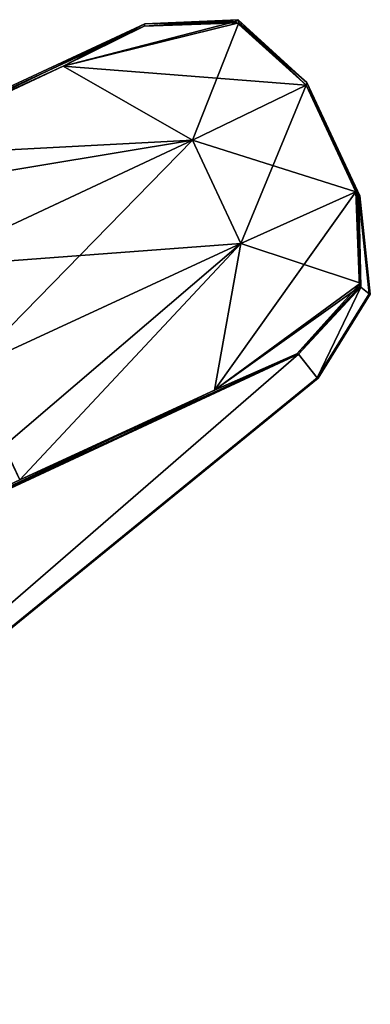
# Model space of a CAD drawing. Header units: millimetres. Extents: x -8.5 to 79.9, y -52.5 to 37.
# Tile 94 of 159: x 61.4 to 64.3, y -51.3 to -43.2. Entities that reach past the tile are written whole.
import ezdxf

# ---------------------------------------------------------------- set-up
doc = ezdxf.new("R2010")
doc.units = ezdxf.units.MM
doc.header["$LTSCALE"] = 65.185185
for name, color, linetype in [('1384', 7, 'CONTINUOUS'), ('1385', 7, 'CONTINUOUS'), ('1386', 7, 'CONTINUOUS'), ('1387', 7, 'CONTINUOUS'), ('1388', 7, 'CONTINUOUS'), ('1395', 7, 'CONTINUOUS'), ('1396', 7, 'CONTINUOUS'), ('1397', 7, 'CONTINUOUS'), ('1398', 7, 'CONTINUOUS'), ('1399', 7, 'CONTINUOUS'), ('1402', 7, 'CONTINUOUS'), ('1403', 7, 'CONTINUOUS'), ('1404', 7, 'CONTINUOUS'), ('1405', 7, 'CONTINUOUS'), ('1406', 7, 'CONTINUOUS'), ('1407', 7, 'CONTINUOUS'), ('1408', 7, 'CONTINUOUS'), ('1409', 7, 'CONTINUOUS'), ('1453', 7, 'CONTINUOUS'), ('1454', 7, 'CONTINUOUS'), ('1455', 7, 'CONTINUOUS'), ('1457', 7, 'CONTINUOUS'), ('1475', 7, 'CONTINUOUS'), ('1499', 7, 'CONTINUOUS'), ('1500', 7, 'CONTINUOUS'), ('1501', 7, 'CONTINUOUS'), ('1502', 7, 'CONTINUOUS'), ('1503', 7, 'CONTINUOUS'), ('1504', 7, 'CONTINUOUS'), ('1505', 7, 'CONTINUOUS'), ('1506', 7, 'CONTINUOUS'), ('1507', 7, 'CONTINUOUS'), ('1508', 7, 'CONTINUOUS'), ('1509', 7, 'CONTINUOUS'), ('1510', 7, 'CONTINUOUS'), ('1511', 7, 'CONTINUOUS'), ('1512', 7, 'CONTINUOUS'), ('1513', 7, 'CONTINUOUS'), ('1514', 7, 'CONTINUOUS'), ('1515', 7, 'CONTINUOUS'), ('1597', 7, 'CONTINUOUS'), ('1598', 7, 'CONTINUOUS'), ('1599', 7, 'CONTINUOUS'), ('1600', 7, 'CONTINUOUS'), ('1607', 7, 'CONTINUOUS'), ('1608', 7, 'CONTINUOUS'), ('1636', 7, 'CONTINUOUS'), ('1637', 7, 'CONTINUOUS'), ('1638', 7, 'CONTINUOUS'), ('1639', 7, 'CONTINUOUS'), ('1640', 7, 'CONTINUOUS'), ('1641', 7, 'CONTINUOUS'), ('1642', 7, 'CONTINUOUS'), ('1643', 7, 'CONTINUOUS'), ('1644', 7, 'CONTINUOUS'), ('1645', 7, 'CONTINUOUS'), ('1646', 7, 'CONTINUOUS'), ('1647', 7, 'CONTINUOUS'), ('1648', 7, 'CONTINUOUS'), ('1649', 7, 'CONTINUOUS'), ('1650', 7, 'CONTINUOUS'), ('1651', 7, 'CONTINUOUS'), ('1827', 7, 'CONTINUOUS'), ('1828', 7, 'CONTINUOUS'), ('1829', 7, 'CONTINUOUS'), ('1830', 7, 'CONTINUOUS'), ('1831', 7, 'CONTINUOUS'), ('1834', 7, 'CONTINUOUS'), ('1873', 7, 'CONTINUOUS')]:
    doc.layers.add(name, color=color, linetype=linetype)

msp = doc.modelspace()

# ---------------------------------------------------------------- linework, layer by layer
at = {"layer": '1384', "linetype": 'Continuous'}
for points in [[(64.1751, -45.3685, -133.75), (64.1587, -44.6166, -133.75), (64.2443, -45.4236, -133.75), (64.1751, -45.3685, -133.75)], [(63.6633, -45.9193, -133.75), (64.1751, -45.3685, -133.75), (63.8162, -46.1133, -133.75), (63.6633, -45.9193, -133.75)], [(63.8162, -46.1133, -133.75), (64.1751, -45.3685, -133.75), (64.2443, -45.4236, -133.75), (63.8162, -46.1133, -133.75)], [(57.1036, -48.9782, -133.75), (63.6633, -45.9193, -133.75), (57.5156, -51.2547, -133.75), (57.1036, -48.9782, -133.75)], [(57.5156, -51.2547, -133.75), (63.6633, -45.9193, -133.75), (63.8162, -46.1133, -133.75), (57.5156, -51.2547, -133.75)]]:
    msp.add_3dface(points, dxfattribs=at)
at = {"layer": '1385', "linetype": 'Continuous'}
for points in [[(64.1587, -44.6166, -133.75), (64.1751, -45.3685, -133.75), (64.1348, -44.5862, -134.7805), (64.1587, -44.6166, -133.75)], [(64.1348, -44.5862, -134.7805), (64.1751, -45.3685, -133.75), (64.1628, -45.3651, -134.7842), (64.1348, -44.5862, -134.7805)], [(64.1587, -44.6166, -133.75), (64.1348, -44.5862, -134.7805), (64.1467, -44.5906, -133.75), (64.1587, -44.6166, -133.75)], [(64.1628, -45.3651, -134.7842), (63.6633, -45.9193, -133.75), (63.6511, -45.9151, -134.7804), (64.1628, -45.3651, -134.7842)], [(64.1751, -45.3685, -133.75), (63.6633, -45.9193, -133.75), (64.1628, -45.3651, -134.7842), (64.1751, -45.3685, -133.75)]]:
    msp.add_3dface(points, dxfattribs=at)
at = {"layer": '1386', "linetype": 'Continuous'}
for points in [[(63.7328, -43.6873, -133), (64.1348, -44.5862, -134.7805), (63.7253, -43.708, -134.7805), (63.7328, -43.6873, -133)], [(64.1669, -44.6184, -133), (64.1587, -44.6166, -133.75), (63.7328, -43.6873, -133), (64.1669, -44.6184, -133)], [(64.1467, -44.5906, -133.75), (64.1348, -44.5862, -134.7805), (63.7328, -43.6873, -133), (64.1467, -44.5906, -133.75)], [(64.1587, -44.6166, -133.75), (64.1467, -44.5906, -133.75), (63.7328, -43.6873, -133), (64.1587, -44.6166, -133.75)]]:
    msp.add_3dface(points, dxfattribs=at)
at = {"layer": '1387', "linetype": 'Continuous'}
for points in [[(64.2443, -45.4236, -133.75), (64.1587, -44.6166, -133.75), (64.2525, -45.4255, -133), (64.2443, -45.4236, -133.75)], [(64.1587, -44.6166, -133.75), (64.1669, -44.6184, -133), (64.2525, -45.4255, -133), (64.1587, -44.6166, -133.75)], [(63.8162, -46.1133, -133.75), (64.2443, -45.4236, -133.75), (63.8243, -46.115, -133), (63.8162, -46.1133, -133.75)], [(63.8243, -46.115, -133), (64.2443, -45.4236, -133.75), (64.2525, -45.4255, -133), (63.8243, -46.115, -133)]]:
    msp.add_3dface(points, dxfattribs=at)
at = {"layer": '1388', "linetype": 'Continuous'}
for points in [[(57.5156, -51.2547, -133.75), (63.8162, -46.1133, -133.75), (57.518, -51.2613, -133), (57.5156, -51.2547, -133.75)], [(63.8162, -46.1133, -133.75), (63.8243, -46.115, -133), (57.518, -51.2613, -133), (63.8162, -46.1133, -133.75)]]:
    msp.add_3dface(points, dxfattribs=at)
at = {"layer": '1395', "linetype": 'Continuous'}
for points in [[(64.2443, -45.4237, -132.25), (64.1587, -44.6166, -132.25), (64.1751, -45.3686, -132.25), (64.2443, -45.4237, -132.25)], [(63.6633, -45.9193, -132.25), (63.8162, -46.1133, -132.25), (64.1751, -45.3686, -132.25), (63.6633, -45.9193, -132.25)], [(63.8162, -46.1133, -132.25), (64.2443, -45.4237, -132.25), (64.1751, -45.3686, -132.25), (63.8162, -46.1133, -132.25)], [(57.1036, -48.9782, -132.25), (57.5156, -51.2547, -132.25), (63.6633, -45.9193, -132.25), (57.1036, -48.9782, -132.25)], [(57.5156, -51.2547, -132.25), (63.8162, -46.1133, -132.25), (63.6633, -45.9193, -132.25), (57.5156, -51.2547, -132.25)]]:
    msp.add_3dface(points, dxfattribs=at)
at = {"layer": '1396', "linetype": 'Continuous'}
for points in [[(64.1669, -44.6184, -133), (64.1587, -44.6166, -132.25), (64.2443, -45.4237, -132.25), (64.1669, -44.6184, -133)], [(64.2525, -45.4255, -133), (64.1669, -44.6184, -133), (64.2443, -45.4237, -132.25), (64.2525, -45.4255, -133)], [(64.2525, -45.4255, -133), (64.2443, -45.4237, -132.25), (63.8162, -46.1133, -132.25), (64.2525, -45.4255, -133)], [(63.8243, -46.115, -133), (64.2525, -45.4255, -133), (63.8162, -46.1133, -132.25), (63.8243, -46.115, -133)]]:
    msp.add_3dface(points, dxfattribs=at)
at = {"layer": '1397', "linetype": 'Continuous'}
for points in [[(64.1669, -44.6184, -133), (63.7328, -43.6873, -133), (63.7253, -43.708, -131.2195), (64.1669, -44.6184, -133)], [(64.1467, -44.5906, -132.25), (64.1669, -44.6184, -133), (63.7253, -43.708, -131.2195), (64.1467, -44.5906, -132.25)], [(64.1348, -44.5862, -131.2195), (64.1467, -44.5906, -132.25), (63.7253, -43.708, -131.2195), (64.1348, -44.5862, -131.2195)], [(64.1587, -44.6166, -132.25), (64.1669, -44.6184, -133), (64.1467, -44.5906, -132.25), (64.1587, -44.6166, -132.25)]]:
    msp.add_3dface(points, dxfattribs=at)
at = {"layer": '1398', "linetype": 'Continuous'}
for points in [[(64.1467, -44.5906, -132.25), (64.1348, -44.5862, -131.2195), (64.1732, -45.3364, -131.2158), (64.1467, -44.5906, -132.25)], [(64.1587, -44.6166, -132.25), (64.1467, -44.5906, -132.25), (64.1732, -45.3364, -131.2158), (64.1587, -44.6166, -132.25)], [(64.1751, -45.3686, -132.25), (64.1587, -44.6166, -132.25), (64.1732, -45.3364, -131.2158), (64.1751, -45.3686, -132.25)], [(63.6511, -45.9151, -131.2196), (64.1751, -45.3686, -132.25), (64.1732, -45.3364, -131.2158), (63.6511, -45.9151, -131.2196)], [(63.6633, -45.9193, -132.25), (64.1751, -45.3686, -132.25), (63.6511, -45.9151, -131.2196), (63.6633, -45.9193, -132.25)]]:
    msp.add_3dface(points, dxfattribs=at)
at = {"layer": '1399', "linetype": 'Continuous'}
for points in [[(57.1036, -48.9782, -132.25), (63.6633, -45.9193, -132.25), (57.0968, -48.9475, -128.7413), (57.1036, -48.9782, -132.25)], [(57.0968, -48.9475, -128.7413), (63.6633, -45.9193, -132.25), (61.3763, -46.952, -128.7413), (57.0968, -48.9475, -128.7413)], [(61.3763, -46.952, -128.7413), (63.6633, -45.9193, -132.25), (62.974, -46.2139, -129.4659), (61.3763, -46.952, -128.7413)], [(63.6633, -45.9193, -132.25), (63.6511, -45.9151, -131.2196), (62.974, -46.2139, -129.4659), (63.6633, -45.9193, -132.25)]]:
    msp.add_3dface(points, dxfattribs=at)
at = {"layer": '1402', "linetype": 'Continuous'}
msp.add_3dface([(57.0968, -48.9475, -128.7413), (61.3763, -46.952, -128.7413), (61.2557, -46.6933, -128.0504), (57.0968, -48.9475, -128.7413)], dxfattribs=at)
at = {"layer": '1403', "linetype": 'Continuous'}
for points in [[(64.1732, -45.3364, -131.2158), (64.1348, -44.5862, -131.2195), (63.1895, -45.0101, -128.7643), (64.1732, -45.3364, -131.2158)], [(60.9537, -46.0457, -127.75), (61.3763, -46.952, -128.7413), (63.1895, -45.0101, -128.7643), (60.9537, -46.0457, -127.75)], [(61.3763, -46.952, -128.7413), (62.974, -46.2139, -129.4659), (63.1895, -45.0101, -128.7643), (61.3763, -46.952, -128.7413)], [(62.974, -46.2139, -129.4659), (64.1732, -45.3364, -131.2158), (63.1895, -45.0101, -128.7643), (62.974, -46.2139, -129.4659)], [(63.6511, -45.9151, -131.2196), (64.1732, -45.3364, -131.2158), (62.974, -46.2139, -129.4659), (63.6511, -45.9151, -131.2196)], [(61.3763, -46.952, -128.7413), (60.9537, -46.0457, -127.75), (61.2557, -46.6933, -128.0504), (61.3763, -46.952, -128.7413)]]:
    msp.add_3dface(points, dxfattribs=at)
at = {"layer": '1404', "linetype": 'Continuous'}
for points in [[(64.1348, -44.5862, -131.2195), (63.7253, -43.708, -131.2195), (62.7929, -44.1597, -128.7643), (64.1348, -44.5862, -131.2195)], [(60.5624, -45.2067, -127.75), (63.1895, -45.0101, -128.7643), (62.7929, -44.1597, -128.7643), (60.5624, -45.2067, -127.75)], [(63.1895, -45.0101, -128.7643), (64.1348, -44.5862, -131.2195), (62.7929, -44.1597, -128.7643), (63.1895, -45.0101, -128.7643)], [(60.5624, -45.2067, -127.75), (60.9537, -46.0457, -127.75), (63.1895, -45.0101, -128.7643), (60.5624, -45.2067, -127.75)]]:
    msp.add_3dface(points, dxfattribs=at)
at = {"layer": '1405', "linetype": 'Continuous'}
for points in [[(63.7253, -43.708, -131.2195), (63.1466, -43.1859, -131.2158), (61.7322, -43.5509, -129.4659), (63.7253, -43.708, -131.2195)], [(63.1466, -43.1859, -131.2158), (62.3964, -43.2243, -131.2196), (61.7322, -43.5509, -129.4659), (63.1466, -43.1859, -131.2158)], [(60.1398, -44.3005, -128.7413), (62.7929, -44.1597, -128.7643), (61.7322, -43.5509, -129.4659), (60.1398, -44.3005, -128.7413)], [(62.7929, -44.1597, -128.7643), (63.7253, -43.708, -131.2195), (61.7322, -43.5509, -129.4659), (62.7929, -44.1597, -128.7643)], [(60.2694, -44.5784, -128.0293), (62.7929, -44.1597, -128.7643), (60.1398, -44.3005, -128.7413), (60.2694, -44.5784, -128.0293)], [(60.5624, -45.2067, -127.75), (62.7929, -44.1597, -128.7643), (60.2694, -44.5784, -128.0293), (60.5624, -45.2067, -127.75)]]:
    msp.add_3dface(points, dxfattribs=at)
at = {"layer": '1406', "linetype": 'Continuous'}
for points in [[(62.3964, -43.2243, -131.2196), (62.4039, -43.2037, -133), (55.8372, -46.2658, -133), (62.3964, -43.2243, -131.2196)], [(61.7322, -43.5509, -129.4659), (62.3964, -43.2243, -131.2196), (55.8372, -46.2658, -133), (61.7322, -43.5509, -129.4659)], [(60.1398, -44.3005, -128.7413), (61.7322, -43.5509, -129.4659), (55.8372, -46.2658, -133), (60.1398, -44.3005, -128.7413)]]:
    msp.add_3dface(points, dxfattribs=at)
at = {"layer": '1407', "linetype": 'Continuous'}
for points in [[(62.3964, -43.2243, -131.2196), (63.1466, -43.1859, -131.2158), (62.4039, -43.2037, -133), (62.3964, -43.2243, -131.2196)], [(62.4039, -43.2037, -133), (63.1466, -43.1859, -131.2158), (63.1685, -43.1703, -133), (62.4039, -43.2037, -133)], [(63.1466, -43.1859, -131.2158), (63.7253, -43.708, -131.2195), (63.1685, -43.1703, -133), (63.1466, -43.1859, -131.2158)], [(63.7253, -43.708, -131.2195), (63.7328, -43.6873, -133), (63.1685, -43.1703, -133), (63.7253, -43.708, -131.2195)]]:
    msp.add_3dface(points, dxfattribs=at)
at = {"layer": '1408', "linetype": 'Continuous'}
for points in [[(62.4039, -43.2037, -133), (63.1685, -43.1703, -133), (62.3964, -43.2243, -134.7804), (62.4039, -43.2037, -133)], [(62.3964, -43.2243, -134.7804), (63.1685, -43.1703, -133), (63.1753, -43.1963, -134.7842), (62.3964, -43.2243, -134.7804)], [(63.1685, -43.1703, -133), (63.7328, -43.6873, -133), (63.1753, -43.1963, -134.7842), (63.1685, -43.1703, -133)], [(63.7328, -43.6873, -133), (63.7253, -43.708, -134.7805), (63.1753, -43.1963, -134.7842), (63.7328, -43.6873, -133)]]:
    msp.add_3dface(points, dxfattribs=at)
at = {"layer": '1409', "linetype": 'Continuous'}
for points in [[(55.8372, -46.2658, -133), (62.4039, -43.2037, -133), (60.1398, -44.3005, -137.2587), (55.8372, -46.2658, -133)], [(60.1398, -44.3005, -137.2587), (62.4039, -43.2037, -133), (61.7322, -43.5509, -136.5341), (60.1398, -44.3005, -137.2587)], [(62.4039, -43.2037, -133), (62.3964, -43.2243, -134.7804), (61.7322, -43.5509, -136.5341), (62.4039, -43.2037, -133)]]:
    msp.add_3dface(points, dxfattribs=at)
at = {"layer": '1453', "linetype": 'Continuous'}
for points in [[(62.3964, -43.2243, -134.7804), (63.1753, -43.1963, -134.7842), (61.7322, -43.5509, -136.5341), (62.3964, -43.2243, -134.7804)], [(61.7322, -43.5509, -136.5341), (63.1753, -43.1963, -134.7842), (62.7926, -44.1598, -137.236), (61.7322, -43.5509, -136.5341)], [(63.1753, -43.1963, -134.7842), (63.7253, -43.708, -134.7805), (62.7926, -44.1598, -137.236), (63.1753, -43.1963, -134.7842)], [(60.1398, -44.3005, -137.2587), (61.7322, -43.5509, -136.5341), (62.7926, -44.1598, -137.236), (60.1398, -44.3005, -137.2587)], [(60.5624, -45.2067, -138.25), (60.1398, -44.3005, -137.2587), (62.7926, -44.1598, -137.236), (60.5624, -45.2067, -138.25)]]:
    msp.add_3dface(points, dxfattribs=at)
at = {"layer": '1454', "linetype": 'Continuous'}
for points in [[(62.7926, -44.1598, -137.236), (63.7253, -43.708, -134.7805), (63.1895, -45.0101, -137.2357), (62.7926, -44.1598, -137.236)], [(63.7253, -43.708, -134.7805), (64.1348, -44.5862, -134.7805), (63.1895, -45.0101, -137.2357), (63.7253, -43.708, -134.7805)], [(60.9537, -46.0457, -138.25), (60.5624, -45.2067, -138.25), (62.7926, -44.1598, -137.236), (60.9537, -46.0457, -138.25)], [(60.9537, -46.0457, -138.25), (62.7926, -44.1598, -137.236), (63.1895, -45.0101, -137.2357), (60.9537, -46.0457, -138.25)]]:
    msp.add_3dface(points, dxfattribs=at)
at = {"layer": '1455', "linetype": 'Continuous'}
for points in [[(64.1348, -44.5862, -134.7805), (64.1628, -45.3651, -134.7842), (62.974, -46.2139, -136.5341), (64.1348, -44.5862, -134.7805)], [(63.1895, -45.0101, -137.2357), (64.1348, -44.5862, -134.7805), (62.974, -46.2139, -136.5341), (63.1895, -45.0101, -137.2357)], [(60.9537, -46.0457, -138.25), (63.1895, -45.0101, -137.2357), (61.2467, -46.6741, -137.9707), (60.9537, -46.0457, -138.25)], [(61.2467, -46.6741, -137.9707), (63.1895, -45.0101, -137.2357), (61.3762, -46.952, -137.2587), (61.2467, -46.6741, -137.9707)], [(61.3762, -46.952, -137.2587), (63.1895, -45.0101, -137.2357), (62.974, -46.2139, -136.5341), (61.3762, -46.952, -137.2587)], [(64.1628, -45.3651, -134.7842), (63.6511, -45.9151, -134.7804), (62.974, -46.2139, -136.5341), (64.1628, -45.3651, -134.7842)]]:
    msp.add_3dface(points, dxfattribs=at)
at = {"layer": '1457', "linetype": 'Continuous'}
for points in [[(63.6633, -45.9193, -133.75), (57.1036, -48.9782, -133.75), (63.6511, -45.9151, -134.7804), (63.6633, -45.9193, -133.75)], [(63.6511, -45.9151, -134.7804), (57.1036, -48.9782, -133.75), (62.974, -46.2139, -136.5341), (63.6511, -45.9151, -134.7804)], [(57.1036, -48.9782, -133.75), (61.3762, -46.952, -137.2587), (62.974, -46.2139, -136.5341), (57.1036, -48.9782, -133.75)]]:
    msp.add_3dface(points, dxfattribs=at)
at = {"layer": '1475', "linetype": 'Continuous'}
for points in [[(63.8243, -46.115, -133), (63.8162, -46.1133, -132.25), (57.5156, -51.2547, -132.25), (63.8243, -46.115, -133)], [(57.518, -51.2613, -133), (63.8243, -46.115, -133), (57.5156, -51.2547, -132.25), (57.518, -51.2613, -133)]]:
    msp.add_3dface(points, dxfattribs=at)
at = {"layer": '1499', "linetype": 'Continuous'}
msp.add_3dface([(61.2557, -46.6933, -188.0504), (57.0968, -48.9475, -188.7413), (61.3763, -46.952, -188.7413), (61.2557, -46.6933, -188.0504)], dxfattribs=at)
at = {"layer": '1500', "linetype": 'Continuous'}
for points in [[(64.1732, -45.3364, -191.2158), (64.1348, -44.5862, -191.2195), (63.1895, -45.0101, -188.7643), (64.1732, -45.3364, -191.2158)], [(60.9537, -46.0457, -187.75), (61.3763, -46.952, -188.7413), (63.1895, -45.0101, -188.7643), (60.9537, -46.0457, -187.75)], [(61.3763, -46.952, -188.7413), (62.974, -46.2139, -189.4659), (63.1895, -45.0101, -188.7643), (61.3763, -46.952, -188.7413)], [(62.974, -46.2139, -189.4659), (64.1732, -45.3364, -191.2158), (63.1895, -45.0101, -188.7643), (62.974, -46.2139, -189.4659)], [(63.6511, -45.9151, -191.2196), (64.1732, -45.3364, -191.2158), (62.974, -46.2139, -189.4659), (63.6511, -45.9151, -191.2196)], [(60.9537, -46.0457, -187.75), (61.2557, -46.6933, -188.0504), (61.3763, -46.952, -188.7413), (60.9537, -46.0457, -187.75)]]:
    msp.add_3dface(points, dxfattribs=at)
at = {"layer": '1501', "linetype": 'Continuous'}
for points in [[(62.7929, -44.1597, -188.7643), (64.1348, -44.5862, -191.2195), (63.7253, -43.708, -191.2195), (62.7929, -44.1597, -188.7643)], [(60.5624, -45.2067, -187.75), (63.1895, -45.0101, -188.7643), (62.7929, -44.1597, -188.7643), (60.5624, -45.2067, -187.75)], [(63.1895, -45.0101, -188.7643), (64.1348, -44.5862, -191.2195), (62.7929, -44.1597, -188.7643), (63.1895, -45.0101, -188.7643)], [(60.5624, -45.2067, -187.75), (60.9537, -46.0457, -187.75), (63.1895, -45.0101, -188.7643), (60.5624, -45.2067, -187.75)]]:
    msp.add_3dface(points, dxfattribs=at)
at = {"layer": '1502', "linetype": 'Continuous'}
for points in [[(63.7253, -43.708, -191.2195), (63.1466, -43.1859, -191.2158), (61.7322, -43.5509, -189.4659), (63.7253, -43.708, -191.2195)], [(63.1466, -43.1859, -191.2158), (62.3964, -43.2243, -191.2196), (61.7322, -43.5509, -189.4659), (63.1466, -43.1859, -191.2158)], [(60.1398, -44.3005, -188.7413), (62.7929, -44.1597, -188.7643), (61.7322, -43.5509, -189.4659), (60.1398, -44.3005, -188.7413)], [(62.7929, -44.1597, -188.7643), (63.7253, -43.708, -191.2195), (61.7322, -43.5509, -189.4659), (62.7929, -44.1597, -188.7643)], [(60.2694, -44.5784, -188.0293), (62.7929, -44.1597, -188.7643), (60.1398, -44.3005, -188.7413), (60.2694, -44.5784, -188.0293)], [(60.5624, -45.2067, -187.75), (62.7929, -44.1597, -188.7643), (60.2694, -44.5784, -188.0293), (60.5624, -45.2067, -187.75)]]:
    msp.add_3dface(points, dxfattribs=at)
at = {"layer": '1503', "linetype": 'Continuous'}
for points in [[(62.3964, -43.2243, -191.2196), (62.4039, -43.2037, -193), (55.8372, -46.2658, -193), (62.3964, -43.2243, -191.2196)], [(61.7322, -43.5509, -189.4659), (62.3964, -43.2243, -191.2196), (55.8372, -46.2658, -193), (61.7322, -43.5509, -189.4659)], [(60.1398, -44.3005, -188.7413), (61.7322, -43.5509, -189.4659), (55.8372, -46.2658, -193), (60.1398, -44.3005, -188.7413)]]:
    msp.add_3dface(points, dxfattribs=at)
at = {"layer": '1504', "linetype": 'Continuous'}
for points in [[(62.3964, -43.2243, -191.2196), (63.1466, -43.1859, -191.2158), (62.4039, -43.2037, -193), (62.3964, -43.2243, -191.2196)], [(62.4039, -43.2037, -193), (63.1466, -43.1859, -191.2158), (63.1685, -43.1703, -193), (62.4039, -43.2037, -193)], [(63.1466, -43.1859, -191.2158), (63.7253, -43.708, -191.2195), (63.1685, -43.1703, -193), (63.1466, -43.1859, -191.2158)], [(63.7253, -43.708, -191.2195), (63.7328, -43.6873, -193), (63.1685, -43.1703, -193), (63.7253, -43.708, -191.2195)]]:
    msp.add_3dface(points, dxfattribs=at)
at = {"layer": '1505', "linetype": 'Continuous'}
for points in [[(63.7328, -43.6873, -193), (63.7253, -43.708, -191.2195), (64.1669, -44.6184, -193), (63.7328, -43.6873, -193)], [(63.7253, -43.708, -191.2195), (64.1348, -44.5862, -191.2195), (64.1467, -44.5906, -192.25), (63.7253, -43.708, -191.2195)], [(64.1669, -44.6184, -193), (63.7253, -43.708, -191.2195), (64.1467, -44.5906, -192.25), (64.1669, -44.6184, -193)], [(64.1588, -44.6165, -192.25), (64.1669, -44.6184, -193), (64.1467, -44.5906, -192.25), (64.1588, -44.6165, -192.25)]]:
    msp.add_3dface(points, dxfattribs=at)
at = {"layer": '1506', "linetype": 'Continuous'}
for points in [[(64.1669, -44.6184, -193), (64.1588, -44.6165, -192.25), (64.2443, -45.4237, -192.25), (64.1669, -44.6184, -193)], [(64.2525, -45.4255, -193), (64.1669, -44.6184, -193), (64.2443, -45.4237, -192.25), (64.2525, -45.4255, -193)], [(63.8162, -46.1133, -192.25), (64.2525, -45.4255, -193), (64.2443, -45.4237, -192.25), (63.8162, -46.1133, -192.25)], [(63.8243, -46.115, -193), (64.2525, -45.4255, -193), (63.8162, -46.1133, -192.25), (63.8243, -46.115, -193)]]:
    msp.add_3dface(points, dxfattribs=at)
at = {"layer": '1507', "linetype": 'Continuous'}
for points in [[(64.2443, -45.4237, -192.25), (64.1588, -44.6165, -192.25), (64.1751, -45.3686, -192.25), (64.2443, -45.4237, -192.25)], [(63.6633, -45.9193, -192.25), (63.8162, -46.1133, -192.25), (64.1751, -45.3686, -192.25), (63.6633, -45.9193, -192.25)], [(63.8162, -46.1133, -192.25), (64.2443, -45.4237, -192.25), (64.1751, -45.3686, -192.25), (63.8162, -46.1133, -192.25)], [(57.1036, -48.9782, -192.25), (57.5156, -51.2547, -192.25), (63.6633, -45.9193, -192.25), (57.1036, -48.9782, -192.25)], [(57.5156, -51.2547, -192.25), (63.8162, -46.1133, -192.25), (63.6633, -45.9193, -192.25), (57.5156, -51.2547, -192.25)]]:
    msp.add_3dface(points, dxfattribs=at)
at = {"layer": '1508', "linetype": 'Continuous'}
for points in [[(63.8243, -46.115, -193), (63.8162, -46.1133, -192.25), (57.5156, -51.2547, -192.25), (63.8243, -46.115, -193)], [(63.8243, -46.115, -193), (57.5156, -51.2547, -192.25), (57.518, -51.2613, -193), (63.8243, -46.115, -193)]]:
    msp.add_3dface(points, dxfattribs=at)
at = {"layer": '1509', "linetype": 'Continuous'}
for points in [[(63.8163, -46.1132, -193.75), (57.518, -51.2613, -193), (57.5156, -51.2547, -193.75), (63.8163, -46.1132, -193.75)], [(63.8243, -46.115, -193), (57.518, -51.2613, -193), (63.8163, -46.1132, -193.75), (63.8243, -46.115, -193)]]:
    msp.add_3dface(points, dxfattribs=at)
at = {"layer": '1510', "linetype": 'Continuous'}
for points in [[(64.1669, -44.6184, -193), (64.2525, -45.4255, -193), (64.1587, -44.6166, -193.75), (64.1669, -44.6184, -193)], [(64.1587, -44.6166, -193.75), (64.2525, -45.4255, -193), (64.2443, -45.4236, -193.75), (64.1587, -44.6166, -193.75)], [(63.8243, -46.115, -193), (63.8163, -46.1132, -193.75), (64.2443, -45.4236, -193.75), (63.8243, -46.115, -193)], [(64.2525, -45.4255, -193), (63.8243, -46.115, -193), (64.2443, -45.4236, -193.75), (64.2525, -45.4255, -193)]]:
    msp.add_3dface(points, dxfattribs=at)
at = {"layer": '1511', "linetype": 'Continuous'}
for points in [[(64.1587, -44.6166, -193.75), (64.2443, -45.4236, -193.75), (64.1751, -45.3685, -193.75), (64.1587, -44.6166, -193.75)], [(64.1751, -45.3685, -193.75), (63.8163, -46.1132, -193.75), (63.6633, -45.9193, -193.75), (64.1751, -45.3685, -193.75)], [(64.2443, -45.4236, -193.75), (63.8163, -46.1132, -193.75), (64.1751, -45.3685, -193.75), (64.2443, -45.4236, -193.75)], [(63.6633, -45.9193, -193.75), (57.5156, -51.2547, -193.75), (57.1036, -48.9782, -193.75), (63.6633, -45.9193, -193.75)], [(63.8163, -46.1132, -193.75), (57.5156, -51.2547, -193.75), (63.6633, -45.9193, -193.75), (63.8163, -46.1132, -193.75)]]:
    msp.add_3dface(points, dxfattribs=at)
at = {"layer": '1512', "linetype": 'Continuous'}
for points in [[(64.1587, -44.6166, -193.75), (64.1751, -45.3685, -193.75), (64.1348, -44.5862, -194.7805), (64.1587, -44.6166, -193.75)], [(64.1348, -44.5862, -194.7805), (64.1751, -45.3685, -193.75), (64.1628, -45.3651, -194.7842), (64.1348, -44.5862, -194.7805)], [(64.1587, -44.6166, -193.75), (64.1348, -44.5862, -194.7805), (64.1467, -44.5906, -193.75), (64.1587, -44.6166, -193.75)], [(64.1628, -45.3651, -194.7842), (63.6633, -45.9193, -193.75), (63.6511, -45.9151, -194.7804), (64.1628, -45.3651, -194.7842)], [(64.1751, -45.3685, -193.75), (63.6633, -45.9193, -193.75), (64.1628, -45.3651, -194.7842), (64.1751, -45.3685, -193.75)]]:
    msp.add_3dface(points, dxfattribs=at)
at = {"layer": '1513', "linetype": 'Continuous'}
for points in [[(63.7328, -43.6873, -193), (64.1348, -44.5862, -194.7805), (63.7253, -43.708, -194.7805), (63.7328, -43.6873, -193)], [(63.7328, -43.6873, -193), (64.1669, -44.6184, -193), (64.1587, -44.6166, -193.75), (63.7328, -43.6873, -193)], [(64.1348, -44.5862, -194.7805), (63.7328, -43.6873, -193), (64.1467, -44.5906, -193.75), (64.1348, -44.5862, -194.7805)], [(63.7328, -43.6873, -193), (64.1587, -44.6166, -193.75), (64.1467, -44.5906, -193.75), (63.7328, -43.6873, -193)]]:
    msp.add_3dface(points, dxfattribs=at)
at = {"layer": '1514', "linetype": 'Continuous'}
for points in [[(62.4039, -43.2037, -193), (63.1685, -43.1703, -193), (62.3964, -43.2243, -194.7804), (62.4039, -43.2037, -193)], [(62.3964, -43.2243, -194.7804), (63.1685, -43.1703, -193), (63.1753, -43.1963, -194.7842), (62.3964, -43.2243, -194.7804)], [(63.1685, -43.1703, -193), (63.7328, -43.6873, -193), (63.1753, -43.1963, -194.7842), (63.1685, -43.1703, -193)], [(63.7328, -43.6873, -193), (63.7253, -43.708, -194.7805), (63.1753, -43.1963, -194.7842), (63.7328, -43.6873, -193)]]:
    msp.add_3dface(points, dxfattribs=at)
at = {"layer": '1515', "linetype": 'Continuous'}
for points in [[(55.8372, -46.2658, -193), (62.4039, -43.2037, -193), (60.1398, -44.3005, -197.2587), (55.8372, -46.2658, -193)], [(60.1398, -44.3005, -197.2587), (62.4039, -43.2037, -193), (61.7322, -43.5509, -196.5341), (60.1398, -44.3005, -197.2587)], [(62.4039, -43.2037, -193), (62.3964, -43.2243, -194.7804), (61.7322, -43.5509, -196.5341), (62.4039, -43.2037, -193)]]:
    msp.add_3dface(points, dxfattribs=at)
at = {"layer": '1597', "linetype": 'Continuous'}
for points in [[(63.6633, -45.9193, -193.75), (57.1036, -48.9782, -193.75), (63.6511, -45.9151, -194.7804), (63.6633, -45.9193, -193.75)], [(63.6511, -45.9151, -194.7804), (57.1036, -48.9782, -193.75), (62.974, -46.2139, -196.5341), (63.6511, -45.9151, -194.7804)], [(57.1036, -48.9782, -193.75), (61.3762, -46.952, -197.2587), (62.974, -46.2139, -196.5341), (57.1036, -48.9782, -193.75)]]:
    msp.add_3dface(points, dxfattribs=at)
at = {"layer": '1598', "linetype": 'Continuous'}
for points in [[(64.1348, -44.5862, -194.7805), (64.1628, -45.3651, -194.7842), (62.974, -46.2139, -196.5341), (64.1348, -44.5862, -194.7805)], [(64.1348, -44.5862, -194.7805), (62.974, -46.2139, -196.5341), (63.1895, -45.0101, -197.2357), (64.1348, -44.5862, -194.7805)], [(61.2467, -46.6741, -197.9707), (60.9537, -46.0457, -198.25), (63.1895, -45.0101, -197.2357), (61.2467, -46.6741, -197.9707)], [(61.3762, -46.952, -197.2587), (61.2467, -46.6741, -197.9707), (63.1895, -45.0101, -197.2357), (61.3762, -46.952, -197.2587)], [(62.974, -46.2139, -196.5341), (61.3762, -46.952, -197.2587), (63.1895, -45.0101, -197.2357), (62.974, -46.2139, -196.5341)], [(64.1628, -45.3651, -194.7842), (63.6511, -45.9151, -194.7804), (62.974, -46.2139, -196.5341), (64.1628, -45.3651, -194.7842)]]:
    msp.add_3dface(points, dxfattribs=at)
at = {"layer": '1599', "linetype": 'Continuous'}
for points in [[(63.7253, -43.708, -194.7805), (63.1895, -45.0101, -197.2357), (62.7926, -44.1598, -197.236), (63.7253, -43.708, -194.7805)], [(63.7253, -43.708, -194.7805), (64.1348, -44.5862, -194.7805), (63.1895, -45.0101, -197.2357), (63.7253, -43.708, -194.7805)], [(60.9537, -46.0457, -198.25), (60.5624, -45.2067, -198.25), (62.7926, -44.1598, -197.236), (60.9537, -46.0457, -198.25)], [(63.1895, -45.0101, -197.2357), (60.9537, -46.0457, -198.25), (62.7926, -44.1598, -197.236), (63.1895, -45.0101, -197.2357)]]:
    msp.add_3dface(points, dxfattribs=at)
at = {"layer": '1600', "linetype": 'Continuous'}
for points in [[(62.3964, -43.2243, -194.7804), (63.1753, -43.1963, -194.7842), (61.7322, -43.5509, -196.5341), (62.3964, -43.2243, -194.7804)], [(61.7322, -43.5509, -196.5341), (63.1753, -43.1963, -194.7842), (62.7926, -44.1598, -197.236), (61.7322, -43.5509, -196.5341)], [(63.1753, -43.1963, -194.7842), (63.7253, -43.708, -194.7805), (62.7926, -44.1598, -197.236), (63.1753, -43.1963, -194.7842)], [(60.1398, -44.3005, -197.2587), (61.7322, -43.5509, -196.5341), (62.7926, -44.1598, -197.236), (60.1398, -44.3005, -197.2587)], [(60.5624, -45.2067, -198.25), (60.1398, -44.3005, -197.2587), (62.7926, -44.1598, -197.236), (60.5624, -45.2067, -198.25)]]:
    msp.add_3dface(points, dxfattribs=at)
at = {"layer": '1607', "linetype": 'Continuous'}
for points in [[(61.3763, -46.952, -188.7413), (57.0968, -48.9475, -188.7413), (63.6633, -45.9193, -192.25), (61.3763, -46.952, -188.7413)], [(57.0968, -48.9475, -188.7413), (57.1036, -48.9782, -192.25), (63.6633, -45.9193, -192.25), (57.0968, -48.9475, -188.7413)], [(62.974, -46.2139, -189.4659), (61.3763, -46.952, -188.7413), (63.6633, -45.9193, -192.25), (62.974, -46.2139, -189.4659)], [(63.6511, -45.9151, -191.2196), (62.974, -46.2139, -189.4659), (63.6633, -45.9193, -192.25), (63.6511, -45.9151, -191.2196)]]:
    msp.add_3dface(points, dxfattribs=at)
at = {"layer": '1608', "linetype": 'Continuous'}
for points in [[(64.1348, -44.5862, -191.2195), (64.1732, -45.3364, -191.2158), (64.1467, -44.5906, -192.25), (64.1348, -44.5862, -191.2195)], [(64.1732, -45.3364, -191.2158), (64.1588, -44.6165, -192.25), (64.1467, -44.5906, -192.25), (64.1732, -45.3364, -191.2158)], [(64.1588, -44.6165, -192.25), (64.1732, -45.3364, -191.2158), (64.1751, -45.3686, -192.25), (64.1588, -44.6165, -192.25)], [(64.1732, -45.3364, -191.2158), (63.6511, -45.9151, -191.2196), (64.1751, -45.3686, -192.25), (64.1732, -45.3364, -191.2158)], [(63.6511, -45.9151, -191.2196), (63.6633, -45.9193, -192.25), (64.1751, -45.3686, -192.25), (63.6511, -45.9151, -191.2196)]]:
    msp.add_3dface(points, dxfattribs=at)
at = {"layer": '1636', "linetype": 'Continuous'}
for points in [[(60.1398, -44.3005, -77.2587), (55.8372, -46.2658, -73), (62.4039, -43.2037, -73), (60.1398, -44.3005, -77.2587)], [(61.7322, -43.5509, -76.5341), (60.1398, -44.3005, -77.2587), (62.4039, -43.2037, -73), (61.7322, -43.5509, -76.5341)], [(62.3964, -43.2243, -74.7804), (61.7322, -43.5509, -76.5341), (62.4039, -43.2037, -73), (62.3964, -43.2243, -74.7804)]]:
    msp.add_3dface(points, dxfattribs=at)
at = {"layer": '1637', "linetype": 'Continuous'}
for points in [[(62.4039, -43.2037, -73), (55.8372, -46.2658, -73), (62.3964, -43.2243, -71.2196), (62.4039, -43.2037, -73)], [(62.3964, -43.2243, -71.2196), (55.8372, -46.2658, -73), (61.7322, -43.5509, -69.4659), (62.3964, -43.2243, -71.2196)], [(61.7322, -43.5509, -69.4659), (55.8372, -46.2658, -73), (60.1398, -44.3005, -68.7413), (61.7322, -43.5509, -69.4659)]]:
    msp.add_3dface(points, dxfattribs=at)
at = {"layer": '1638', "linetype": 'Continuous'}
for points in [[(62.4039, -43.2037, -73), (62.3964, -43.2243, -71.2196), (63.1466, -43.1859, -71.2158), (62.4039, -43.2037, -73)], [(62.4039, -43.2037, -73), (63.1466, -43.1859, -71.2158), (63.1685, -43.1703, -73), (62.4039, -43.2037, -73)], [(63.1466, -43.1859, -71.2158), (63.7253, -43.708, -71.2195), (63.1685, -43.1703, -73), (63.1466, -43.1859, -71.2158)], [(63.7253, -43.708, -71.2195), (63.7328, -43.6873, -73), (63.1685, -43.1703, -73), (63.7253, -43.708, -71.2195)]]:
    msp.add_3dface(points, dxfattribs=at)
at = {"layer": '1639', "linetype": 'Continuous'}
for points in [[(63.7328, -43.6873, -73), (63.7253, -43.708, -71.2195), (64.1669, -44.6184, -73), (63.7328, -43.6873, -73)], [(64.1669, -44.6184, -73), (63.7253, -43.708, -71.2195), (64.1467, -44.5906, -72.25), (64.1669, -44.6184, -73)], [(64.1467, -44.5906, -72.25), (63.7253, -43.708, -71.2195), (64.1348, -44.5862, -71.2195), (64.1467, -44.5906, -72.25)], [(64.1588, -44.6165, -72.25), (64.1669, -44.6184, -73), (64.1467, -44.5906, -72.25), (64.1588, -44.6165, -72.25)]]:
    msp.add_3dface(points, dxfattribs=at)
at = {"layer": '1640', "linetype": 'Continuous'}
for points in [[(64.1669, -44.6184, -73), (64.1588, -44.6165, -72.25), (64.2443, -45.4237, -72.25), (64.1669, -44.6184, -73)], [(64.2525, -45.4255, -73), (64.1669, -44.6184, -73), (64.2443, -45.4237, -72.25), (64.2525, -45.4255, -73)], [(63.8162, -46.1133, -72.25), (64.2525, -45.4255, -73), (64.2443, -45.4237, -72.25), (63.8162, -46.1133, -72.25)], [(63.8243, -46.115, -73), (64.2525, -45.4255, -73), (63.8162, -46.1133, -72.25), (63.8243, -46.115, -73)]]:
    msp.add_3dface(points, dxfattribs=at)
at = {"layer": '1641', "linetype": 'Continuous'}
for points in [[(64.2443, -45.4237, -72.25), (64.1588, -44.6165, -72.25), (64.1751, -45.3686, -72.25), (64.2443, -45.4237, -72.25)], [(63.6633, -45.9193, -72.25), (63.8162, -46.1133, -72.25), (64.1751, -45.3686, -72.25), (63.6633, -45.9193, -72.25)], [(63.8162, -46.1133, -72.25), (64.2443, -45.4237, -72.25), (64.1751, -45.3686, -72.25), (63.8162, -46.1133, -72.25)], [(57.1036, -48.9782, -72.25), (57.5156, -51.2547, -72.25), (63.6633, -45.9193, -72.25), (57.1036, -48.9782, -72.25)], [(57.5156, -51.2547, -72.25), (63.8162, -46.1133, -72.25), (63.6633, -45.9193, -72.25), (57.5156, -51.2547, -72.25)]]:
    msp.add_3dface(points, dxfattribs=at)
at = {"layer": '1642', "linetype": 'Continuous'}
for points in [[(63.8243, -46.115, -73), (63.8162, -46.1133, -72.25), (57.5156, -51.2547, -72.25), (63.8243, -46.115, -73)], [(63.8243, -46.115, -73), (57.5156, -51.2547, -72.25), (57.518, -51.2613, -73), (63.8243, -46.115, -73)]]:
    msp.add_3dface(points, dxfattribs=at)
at = {"layer": '1643', "linetype": 'Continuous'}
for points in [[(63.8163, -46.1132, -73.75), (57.518, -51.2613, -73), (57.5156, -51.2547, -73.75), (63.8163, -46.1132, -73.75)], [(63.8243, -46.115, -73), (57.518, -51.2613, -73), (63.8163, -46.1132, -73.75), (63.8243, -46.115, -73)]]:
    msp.add_3dface(points, dxfattribs=at)
at = {"layer": '1644', "linetype": 'Continuous'}
for points in [[(64.1669, -44.6184, -73), (64.2525, -45.4255, -73), (64.1587, -44.6166, -73.75), (64.1669, -44.6184, -73)], [(64.1587, -44.6166, -73.75), (64.2525, -45.4255, -73), (64.2443, -45.4236, -73.75), (64.1587, -44.6166, -73.75)], [(63.8243, -46.115, -73), (63.8163, -46.1132, -73.75), (64.2443, -45.4236, -73.75), (63.8243, -46.115, -73)], [(64.2525, -45.4255, -73), (63.8243, -46.115, -73), (64.2443, -45.4236, -73.75), (64.2525, -45.4255, -73)]]:
    msp.add_3dface(points, dxfattribs=at)
at = {"layer": '1645', "linetype": 'Continuous'}
for points in [[(64.1587, -44.6166, -73.75), (64.2443, -45.4236, -73.75), (64.1751, -45.3685, -73.75), (64.1587, -44.6166, -73.75)], [(64.1751, -45.3685, -73.75), (63.8163, -46.1132, -73.75), (63.6633, -45.9193, -73.75), (64.1751, -45.3685, -73.75)], [(64.2443, -45.4236, -73.75), (63.8163, -46.1132, -73.75), (64.1751, -45.3685, -73.75), (64.2443, -45.4236, -73.75)], [(63.6633, -45.9193, -73.75), (57.5156, -51.2547, -73.75), (57.1036, -48.9782, -73.75), (63.6633, -45.9193, -73.75)], [(63.8163, -46.1132, -73.75), (57.5156, -51.2547, -73.75), (63.6633, -45.9193, -73.75), (63.8163, -46.1132, -73.75)]]:
    msp.add_3dface(points, dxfattribs=at)
at = {"layer": '1646', "linetype": 'Continuous'}
for points in [[(64.1587, -44.6166, -73.75), (64.1751, -45.3685, -73.75), (64.1348, -44.5862, -74.7805), (64.1587, -44.6166, -73.75)], [(64.1348, -44.5862, -74.7805), (64.1751, -45.3685, -73.75), (64.1628, -45.3651, -74.7842), (64.1348, -44.5862, -74.7805)], [(64.1587, -44.6166, -73.75), (64.1348, -44.5862, -74.7805), (64.1467, -44.5906, -73.75), (64.1587, -44.6166, -73.75)], [(64.1628, -45.3651, -74.7842), (63.6633, -45.9193, -73.75), (63.6511, -45.9151, -74.7804), (64.1628, -45.3651, -74.7842)], [(64.1751, -45.3685, -73.75), (63.6633, -45.9193, -73.75), (64.1628, -45.3651, -74.7842), (64.1751, -45.3685, -73.75)]]:
    msp.add_3dface(points, dxfattribs=at)
at = {"layer": '1647', "linetype": 'Continuous'}
for points in [[(63.7328, -43.6873, -73), (64.1348, -44.5862, -74.7805), (63.7253, -43.708, -74.7805), (63.7328, -43.6873, -73)], [(63.7328, -43.6873, -73), (64.1669, -44.6184, -73), (64.1587, -44.6166, -73.75), (63.7328, -43.6873, -73)], [(64.1348, -44.5862, -74.7805), (63.7328, -43.6873, -73), (64.1467, -44.5906, -73.75), (64.1348, -44.5862, -74.7805)], [(63.7328, -43.6873, -73), (64.1587, -44.6166, -73.75), (64.1467, -44.5906, -73.75), (63.7328, -43.6873, -73)]]:
    msp.add_3dface(points, dxfattribs=at)
at = {"layer": '1648', "linetype": 'Continuous'}
for points in [[(62.3964, -43.2243, -74.7804), (62.4039, -43.2037, -73), (63.1685, -43.1703, -73), (62.3964, -43.2243, -74.7804)], [(62.3964, -43.2243, -74.7804), (63.1685, -43.1703, -73), (63.1753, -43.1963, -74.7842), (62.3964, -43.2243, -74.7804)], [(63.1685, -43.1703, -73), (63.7328, -43.6873, -73), (63.1753, -43.1963, -74.7842), (63.1685, -43.1703, -73)], [(63.7328, -43.6873, -73), (63.7253, -43.708, -74.7805), (63.1753, -43.1963, -74.7842), (63.7328, -43.6873, -73)]]:
    msp.add_3dface(points, dxfattribs=at)
at = {"layer": '1649', "linetype": 'Continuous'}
for points in [[(61.7322, -43.5509, -76.5341), (62.3964, -43.2243, -74.7804), (63.1753, -43.1963, -74.7842), (61.7322, -43.5509, -76.5341)], [(61.7322, -43.5509, -76.5341), (63.1753, -43.1963, -74.7842), (62.7926, -44.1598, -77.236), (61.7322, -43.5509, -76.5341)], [(63.1753, -43.1963, -74.7842), (63.7253, -43.708, -74.7805), (62.7926, -44.1598, -77.236), (63.1753, -43.1963, -74.7842)], [(60.1398, -44.3005, -77.2587), (61.7322, -43.5509, -76.5341), (62.7926, -44.1598, -77.236), (60.1398, -44.3005, -77.2587)], [(60.5624, -45.2067, -78.25), (60.1398, -44.3005, -77.2587), (62.7926, -44.1598, -77.236), (60.5624, -45.2067, -78.25)]]:
    msp.add_3dface(points, dxfattribs=at)
at = {"layer": '1650', "linetype": 'Continuous'}
for points in [[(62.7926, -44.1598, -77.236), (63.7253, -43.708, -74.7805), (63.1895, -45.0101, -77.2357), (62.7926, -44.1598, -77.236)], [(63.7253, -43.708, -74.7805), (64.1348, -44.5862, -74.7805), (63.1895, -45.0101, -77.2357), (63.7253, -43.708, -74.7805)], [(60.9537, -46.0457, -78.25), (60.5624, -45.2067, -78.25), (62.7926, -44.1598, -77.236), (60.9537, -46.0457, -78.25)], [(60.9537, -46.0457, -78.25), (62.7926, -44.1598, -77.236), (63.1895, -45.0101, -77.2357), (60.9537, -46.0457, -78.25)]]:
    msp.add_3dface(points, dxfattribs=at)
at = {"layer": '1651', "linetype": 'Continuous'}
for points in [[(64.1348, -44.5862, -74.7805), (64.1628, -45.3651, -74.7842), (62.974, -46.2139, -76.5341), (64.1348, -44.5862, -74.7805)], [(63.1895, -45.0101, -77.2357), (64.1348, -44.5862, -74.7805), (62.974, -46.2139, -76.5341), (63.1895, -45.0101, -77.2357)], [(60.9537, -46.0457, -78.25), (63.1895, -45.0101, -77.2357), (61.2467, -46.6741, -77.9707), (60.9537, -46.0457, -78.25)], [(61.2467, -46.6741, -77.9707), (63.1895, -45.0101, -77.2357), (61.3762, -46.952, -77.2587), (61.2467, -46.6741, -77.9707)], [(61.3762, -46.952, -77.2587), (63.1895, -45.0101, -77.2357), (62.974, -46.2139, -76.5341), (61.3762, -46.952, -77.2587)], [(64.1628, -45.3651, -74.7842), (63.6511, -45.9151, -74.7804), (62.974, -46.2139, -76.5341), (64.1628, -45.3651, -74.7842)]]:
    msp.add_3dface(points, dxfattribs=at)
at = {"layer": '1827', "linetype": 'Continuous'}
for points in [[(62.3964, -43.2243, -71.2196), (61.7322, -43.5509, -69.4659), (63.1466, -43.1859, -71.2158), (62.3964, -43.2243, -71.2196)], [(61.7322, -43.5509, -69.4659), (63.7253, -43.708, -71.2195), (63.1466, -43.1859, -71.2158), (61.7322, -43.5509, -69.4659)], [(61.7322, -43.5509, -69.4659), (60.1398, -44.3005, -68.7413), (62.7929, -44.1597, -68.7643), (61.7322, -43.5509, -69.4659)], [(63.7253, -43.708, -71.2195), (61.7322, -43.5509, -69.4659), (62.7929, -44.1597, -68.7643), (63.7253, -43.708, -71.2195)], [(60.1398, -44.3005, -68.7413), (60.2694, -44.5784, -68.0293), (62.7929, -44.1597, -68.7643), (60.1398, -44.3005, -68.7413)], [(60.2694, -44.5784, -68.0293), (60.5624, -45.2067, -67.75), (62.7929, -44.1597, -68.7643), (60.2694, -44.5784, -68.0293)]]:
    msp.add_3dface(points, dxfattribs=at)
at = {"layer": '1828', "linetype": 'Continuous'}
for points in [[(64.1348, -44.5862, -71.2195), (63.7253, -43.708, -71.2195), (62.7929, -44.1597, -68.7643), (64.1348, -44.5862, -71.2195)], [(62.7929, -44.1597, -68.7643), (60.5624, -45.2067, -67.75), (63.1895, -45.0101, -68.7643), (62.7929, -44.1597, -68.7643)], [(64.1348, -44.5862, -71.2195), (62.7929, -44.1597, -68.7643), (63.1895, -45.0101, -68.7643), (64.1348, -44.5862, -71.2195)], [(60.5624, -45.2067, -67.75), (60.9537, -46.0457, -67.75), (63.1895, -45.0101, -68.7643), (60.5624, -45.2067, -67.75)]]:
    msp.add_3dface(points, dxfattribs=at)
at = {"layer": '1829', "linetype": 'Continuous'}
for points in [[(64.1348, -44.5862, -71.2195), (63.1895, -45.0101, -68.7643), (64.1732, -45.3364, -71.2158), (64.1348, -44.5862, -71.2195)], [(63.1895, -45.0101, -68.7643), (60.9537, -46.0457, -67.75), (61.3763, -46.952, -68.7413), (63.1895, -45.0101, -68.7643)], [(62.974, -46.2139, -69.4659), (63.1895, -45.0101, -68.7643), (61.3763, -46.952, -68.7413), (62.974, -46.2139, -69.4659)], [(64.1732, -45.3364, -71.2158), (63.1895, -45.0101, -68.7643), (62.974, -46.2139, -69.4659), (64.1732, -45.3364, -71.2158)], [(63.6511, -45.9151, -71.2196), (64.1732, -45.3364, -71.2158), (62.974, -46.2139, -69.4659), (63.6511, -45.9151, -71.2196)], [(61.3763, -46.952, -68.7413), (60.9537, -46.0457, -67.75), (61.2557, -46.6933, -68.0504), (61.3763, -46.952, -68.7413)]]:
    msp.add_3dface(points, dxfattribs=at)
at = {"layer": '1830', "linetype": 'Continuous'}
for points in [[(64.1467, -44.5906, -72.25), (64.1348, -44.5862, -71.2195), (64.1732, -45.3364, -71.2158), (64.1467, -44.5906, -72.25)], [(64.1588, -44.6165, -72.25), (64.1467, -44.5906, -72.25), (64.1732, -45.3364, -71.2158), (64.1588, -44.6165, -72.25)], [(64.1751, -45.3686, -72.25), (64.1588, -44.6165, -72.25), (64.1732, -45.3364, -71.2158), (64.1751, -45.3686, -72.25)], [(64.1751, -45.3686, -72.25), (64.1732, -45.3364, -71.2158), (63.6511, -45.9151, -71.2196), (64.1751, -45.3686, -72.25)], [(63.6633, -45.9193, -72.25), (64.1751, -45.3686, -72.25), (63.6511, -45.9151, -71.2196), (63.6633, -45.9193, -72.25)]]:
    msp.add_3dface(points, dxfattribs=at)
at = {"layer": '1831', "linetype": 'Continuous'}
for points in [[(57.1036, -48.9782, -72.25), (63.6633, -45.9193, -72.25), (57.0968, -48.9475, -68.7413), (57.1036, -48.9782, -72.25)], [(63.6633, -45.9193, -72.25), (61.3763, -46.952, -68.7413), (57.0968, -48.9475, -68.7413), (63.6633, -45.9193, -72.25)], [(63.6633, -45.9193, -72.25), (62.974, -46.2139, -69.4659), (61.3763, -46.952, -68.7413), (63.6633, -45.9193, -72.25)], [(63.6633, -45.9193, -72.25), (63.6511, -45.9151, -71.2196), (62.974, -46.2139, -69.4659), (63.6633, -45.9193, -72.25)]]:
    msp.add_3dface(points, dxfattribs=at)
at = {"layer": '1834', "linetype": 'Continuous'}
msp.add_3dface([(61.3763, -46.952, -68.7413), (61.2557, -46.6933, -68.0504), (57.0968, -48.9475, -68.7413), (61.3763, -46.952, -68.7413)], dxfattribs=at)
at = {"layer": '1873', "linetype": 'Continuous'}
for points in [[(63.6633, -45.9193, -73.75), (57.1036, -48.9782, -73.75), (63.6511, -45.9151, -74.7804), (63.6633, -45.9193, -73.75)], [(63.6511, -45.9151, -74.7804), (57.1036, -48.9782, -73.75), (62.974, -46.2139, -76.5341), (63.6511, -45.9151, -74.7804)], [(57.1036, -48.9782, -73.75), (61.3762, -46.952, -77.2587), (62.974, -46.2139, -76.5341), (57.1036, -48.9782, -73.75)]]:
    msp.add_3dface(points, dxfattribs=at)

doc.saveas('drawing.dxf')
